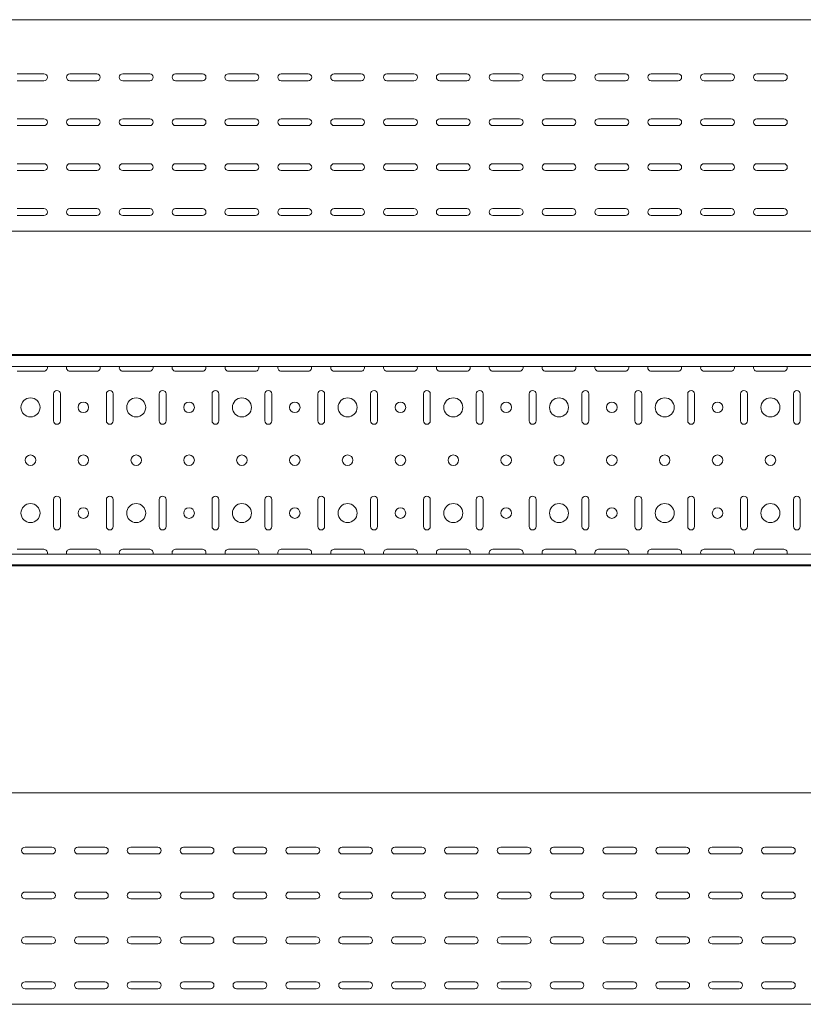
# Model space of a CAD drawing. Header units: millimetres. Extents: x -794 to 3872, y -6969 to -1561.
# Tile 18 of 19: x 2383 to 3124, y -2492 to -1561. Entities that reach past the tile are written whole.
import ezdxf

# ---------------------------------------------------------------- set-up
doc = ezdxf.new("R2010")
doc.units = ezdxf.units.MM

msp = doc.modelspace()

# ---------------------------------------------------------------- linework, layer by layer
at = {"color": 7, "linetype": 'Continuous', "lineweight": 15}
for p, q in [((3867.88, -1560.68), (867.88, -1560.68)), ((2380.13, -1611.93), (2405.63, -1611.93)), ((2405.63, -1618.43), (2380.13, -1618.43)), ((2430.13, -1611.93), (2455.63, -1611.93)), ((2455.63, -1618.43), (2430.13, -1618.43)), ((2480.13, -1611.93), (2505.63, -1611.93)), ((2505.63, -1618.43), (2480.13, -1618.43)), ((2530.13, -1611.93), (2555.63, -1611.93)), ((2555.63, -1618.43), (2530.13, -1618.43)), ((2580.13, -1611.93), (2605.63, -1611.93)), ((2605.63, -1618.43), (2580.13, -1618.43)), ((2630.13, -1611.93), (2655.63, -1611.93)), ((2655.63, -1618.43), (2630.13, -1618.43)), ((2680.13, -1611.93), (2705.63, -1611.93)), ((2705.63, -1618.43), (2680.13, -1618.43)), ((2730.13, -1611.93), (2755.63, -1611.93)), ((2755.63, -1618.43), (2730.13, -1618.43)), ((2780.13, -1611.93), (2805.63, -1611.93)), ((2805.63, -1618.43), (2780.13, -1618.43)), ((2830.13, -1611.93), (2855.63, -1611.93)), ((2855.63, -1618.43), (2830.13, -1618.43)), ((2880.13, -1611.93), (2905.63, -1611.93)), ((2905.63, -1618.43), (2880.13, -1618.43)), ((2930.13, -1611.93), (2955.63, -1611.93)), ((2955.63, -1618.43), (2930.13, -1618.43)), ((2980.13, -1611.93), (3005.63, -1611.93)), ((3005.63, -1618.43), (2980.13, -1618.43)), ((3030.13, -1611.93), (3055.63, -1611.93)), ((3055.63, -1618.43), (3030.13, -1618.43)), ((3080.13, -1611.93), (3105.63, -1611.93)), ((3105.63, -1618.43), (3080.13, -1618.43)), ((2380.13, -1654.43), (2405.63, -1654.43)), ((2430.13, -1654.43), (2455.63, -1654.43)), ((2480.13, -1654.43), (2505.63, -1654.43)), ((2530.13, -1654.43), (2555.63, -1654.43)), ((2580.13, -1654.43), (2605.63, -1654.43)), ((2630.13, -1654.43), (2655.63, -1654.43)), ((2680.13, -1654.43), (2705.63, -1654.43)), ((2730.13, -1654.43), (2755.63, -1654.43)), ((2780.13, -1654.43), (2805.63, -1654.43)), ((2830.13, -1654.43), (2855.63, -1654.43)), ((2880.13, -1654.43), (2905.63, -1654.43)), ((2930.13, -1654.43), (2955.63, -1654.43)), ((2980.13, -1654.43), (3005.63, -1654.43)), ((3030.13, -1654.43), (3055.63, -1654.43)), ((3080.13, -1654.43), (3105.63, -1654.43)), ((2405.63, -1660.93), (2380.13, -1660.93)), ((2455.63, -1660.93), (2430.13, -1660.93)), ((2505.63, -1660.93), (2480.13, -1660.93)), ((2555.63, -1660.93), (2530.13, -1660.93)), ((2605.63, -1660.93), (2580.13, -1660.93)), ((2655.63, -1660.93), (2630.13, -1660.93)), ((2705.63, -1660.93), (2680.13, -1660.93)), ((2755.63, -1660.93), (2730.13, -1660.93)), ((2805.63, -1660.93), (2780.13, -1660.93)), ((2855.63, -1660.93), (2830.13, -1660.93)), ((2905.63, -1660.93), (2880.13, -1660.93)), ((2955.63, -1660.93), (2930.13, -1660.93)), ((3005.63, -1660.93), (2980.13, -1660.93)), ((3055.63, -1660.93), (3030.13, -1660.93)), ((3105.63, -1660.93), (3080.13, -1660.93)), ((2380.13, -1696.93), (2405.63, -1696.93)), ((2405.63, -1703.43), (2380.13, -1703.43)), ((2430.13, -1696.93), (2455.63, -1696.93)), ((2455.63, -1703.43), (2430.13, -1703.43)), ((2480.13, -1696.93), (2505.63, -1696.93)), ((2505.63, -1703.43), (2480.13, -1703.43)), ((2530.13, -1696.93), (2555.63, -1696.93)), ((2555.63, -1703.43), (2530.13, -1703.43)), ((2580.13, -1696.93), (2605.63, -1696.93)), ((2605.63, -1703.43), (2580.13, -1703.43)), ((2630.13, -1696.93), (2655.63, -1696.93)), ((2655.63, -1703.43), (2630.13, -1703.43)), ((2680.13, -1696.93), (2705.63, -1696.93)), ((2705.63, -1703.43), (2680.13, -1703.43)), ((2730.13, -1696.93), (2755.63, -1696.93)), ((2755.63, -1703.43), (2730.13, -1703.43)), ((2780.13, -1696.93), (2805.63, -1696.93)), ((2805.63, -1703.43), (2780.13, -1703.43)), ((2830.13, -1696.93), (2855.63, -1696.93)), ((2855.63, -1703.43), (2830.13, -1703.43)), ((2880.13, -1696.93), (2905.63, -1696.93)), ((2905.63, -1703.43), (2880.13, -1703.43)), ((2930.13, -1696.93), (2955.63, -1696.93)), ((2955.63, -1703.43), (2930.13, -1703.43)), ((2980.13, -1696.93), (3005.63, -1696.93)), ((3005.63, -1703.43), (2980.13, -1703.43)), ((3030.13, -1696.93), (3055.63, -1696.93)), ((3055.63, -1703.43), (3030.13, -1703.43)), ((3080.13, -1696.93), (3105.63, -1696.93)), ((3105.63, -1703.43), (3080.13, -1703.43)), ((2380.13, -1739.43), (2405.63, -1739.43)), ((2430.13, -1739.43), (2455.63, -1739.43)), ((2480.13, -1739.43), (2505.63, -1739.43)), ((2530.13, -1739.43), (2555.63, -1739.43)), ((2580.13, -1739.43), (2605.63, -1739.43)), ((2630.13, -1739.43), (2655.63, -1739.43)), ((2680.13, -1739.43), (2705.63, -1739.43)), ((2730.13, -1739.43), (2755.63, -1739.43)), ((2780.13, -1739.43), (2805.63, -1739.43)), ((2830.13, -1739.43), (2855.63, -1739.43)), ((2880.13, -1739.43), (2905.63, -1739.43)), ((2930.13, -1739.43), (2955.63, -1739.43)), ((2980.13, -1739.43), (3005.63, -1739.43)), ((3030.13, -1739.43), (3055.63, -1739.43)), ((3080.13, -1739.43), (3105.63, -1739.43)), ((2405.63, -1745.93), (2380.13, -1745.93)), ((2455.63, -1745.93), (2430.13, -1745.93)), ((2505.63, -1745.93), (2480.13, -1745.93)), ((2555.63, -1745.93), (2530.13, -1745.93)), ((2605.63, -1745.93), (2580.13, -1745.93)), ((2655.63, -1745.93), (2630.13, -1745.93)), ((2705.63, -1745.93), (2680.13, -1745.93)), ((2755.63, -1745.93), (2730.13, -1745.93)), ((2805.63, -1745.93), (2780.13, -1745.93)), ((2855.63, -1745.93), (2830.13, -1745.93)), ((2905.63, -1745.93), (2880.13, -1745.93)), ((2955.63, -1745.93), (2930.13, -1745.93)), ((3005.63, -1745.93), (2980.13, -1745.93)), ((3055.63, -1745.93), (3030.13, -1745.93)), ((3105.63, -1745.93), (3080.13, -1745.93)), ((3867.88, -1760.68), (867.88, -1760.68)), ((3867.88, -1877.48), (867.88, -1877.48)), ((3867.88, -1878.48), (867.88, -1878.48)), ((3864.88, -1888.69), (870.88, -1888.69)), ((2380.13, -1893.23), (2405.63, -1893.23)), ((2430.13, -1893.23), (2455.63, -1893.23)), ((2480.13, -1893.23), (2505.63, -1893.23)), ((2530.13, -1893.23), (2555.63, -1893.23)), ((2580.13, -1893.23), (2605.63, -1893.23)), ((2630.13, -1893.23), (2655.63, -1893.23)), ((2680.13, -1893.23), (2705.63, -1893.23)), ((2730.13, -1893.23), (2755.63, -1893.23)), ((2780.13, -1893.23), (2805.63, -1893.23)), ((2830.13, -1893.23), (2855.63, -1893.23)), ((2880.13, -1893.23), (2905.63, -1893.23)), ((2930.13, -1893.23), (2955.63, -1893.23)), ((2980.13, -1893.23), (3005.63, -1893.23)), ((3030.13, -1893.23), (3055.63, -1893.23)), ((3080.13, -1893.23), (3105.63, -1893.23)), ((2414.63, -1914.73), (2414.63, -1940.23)), ((2421.13, -1940.23), (2421.13, -1914.73)), ((2464.63, -1914.73), (2464.63, -1940.23)), ((2471.13, -1940.23), (2471.13, -1914.73)), ((2514.63, -1914.73), (2514.63, -1940.23)), ((2521.13, -1940.23), (2521.13, -1914.73)), ((2564.63, -1914.73), (2564.63, -1940.23)), ((2571.13, -1940.23), (2571.13, -1914.73)), ((2614.63, -1914.73), (2614.63, -1940.23)), ((2621.13, -1940.23), (2621.13, -1914.73)), ((2664.63, -1914.73), (2664.63, -1940.23)), ((2671.13, -1940.23), (2671.13, -1914.73)), ((2714.63, -1914.73), (2714.63, -1940.23)), ((2721.13, -1940.23), (2721.13, -1914.73)), ((2764.63, -1914.73), (2764.63, -1940.23)), ((2771.13, -1940.23), (2771.13, -1914.73)), ((2814.63, -1914.73), (2814.63, -1940.23)), ((2821.13, -1940.23), (2821.13, -1914.73)), ((2864.63, -1914.73), (2864.63, -1940.23)), ((2871.13, -1940.23), (2871.13, -1914.73)), ((2914.63, -1914.73), (2914.63, -1940.23)), ((2921.13, -1940.23), (2921.13, -1914.73)), ((2964.63, -1914.73), (2964.63, -1940.23)), ((2971.13, -1940.23), (2971.13, -1914.73)), ((3014.63, -1914.73), (3014.63, -1940.23)), ((3021.13, -1940.23), (3021.13, -1914.73)), ((3064.63, -1914.73), (3064.63, -1940.23)), ((3071.13, -1940.23), (3071.13, -1914.73)), ((3114.63, -1914.73), (3114.63, -1940.23)), ((3121.13, -1940.23), (3121.13, -1914.73)), ((2414.63, -2014.73), (2414.63, -2040.23)), ((2421.13, -2040.23), (2421.13, -2014.73)), ((2464.63, -2014.73), (2464.63, -2040.23)), ((2471.13, -2040.23), (2471.13, -2014.73)), ((2514.63, -2014.73), (2514.63, -2040.23)), ((2521.13, -2040.23), (2521.13, -2014.73)), ((2564.63, -2014.73), (2564.63, -2040.23)), ((2571.13, -2040.23), (2571.13, -2014.73)), ((2614.63, -2014.73), (2614.63, -2040.23)), ((2621.13, -2040.23), (2621.13, -2014.73)), ((2664.63, -2014.73), (2664.63, -2040.23)), ((2671.13, -2040.23), (2671.13, -2014.73)), ((2714.63, -2014.73), (2714.63, -2040.23)), ((2721.13, -2040.23), (2721.13, -2014.73)), ((2764.63, -2014.73), (2764.63, -2040.23)), ((2771.13, -2040.23), (2771.13, -2014.73)), ((2814.63, -2014.73), (2814.63, -2040.23)), ((2821.13, -2040.23), (2821.13, -2014.73)), ((2864.63, -2014.73), (2864.63, -2040.23)), ((2871.13, -2040.23), (2871.13, -2014.73)), ((2914.63, -2014.73), (2914.63, -2040.23)), ((2921.13, -2040.23), (2921.13, -2014.73)), ((2964.63, -2014.73), (2964.63, -2040.23)), ((2971.13, -2040.23), (2971.13, -2014.73)), ((3014.63, -2014.73), (3014.63, -2040.23)), ((3021.13, -2040.23), (3021.13, -2014.73)), ((3064.63, -2014.73), (3064.63, -2040.23)), ((3071.13, -2040.23), (3071.13, -2014.73)), ((3114.63, -2014.73), (3114.63, -2040.23)), ((3121.13, -2040.23), (3121.13, -2014.73)), ((3864.88, -2066.26), (870.88, -2066.26)), ((2405.63, -2061.73), (2380.13, -2061.73)), ((2455.63, -2061.73), (2430.13, -2061.73)), ((2505.63, -2061.73), (2480.13, -2061.73)), ((2555.63, -2061.73), (2530.13, -2061.73)), ((2605.63, -2061.73), (2580.13, -2061.73)), ((2655.63, -2061.73), (2630.13, -2061.73)), ((2705.63, -2061.73), (2680.13, -2061.73)), ((2755.63, -2061.73), (2730.13, -2061.73)), ((2805.63, -2061.73), (2780.13, -2061.73)), ((2855.63, -2061.73), (2830.13, -2061.73)), ((2905.63, -2061.73), (2880.13, -2061.73)), ((2955.63, -2061.73), (2930.13, -2061.73)), ((3005.63, -2061.73), (2980.13, -2061.73)), ((3055.63, -2061.73), (3030.13, -2061.73)), ((3105.63, -2061.73), (3080.13, -2061.73)), ((867.88, -2076.48), (3867.88, -2076.48)), ((3867.88, -2077.48), (867.88, -2077.48)), ((3825.46, -2292.26), (825.46, -2292.26)), ((2387.71, -2343.51), (2413.21, -2343.51)), ((2437.71, -2343.51), (2463.21, -2343.51)), ((2487.71, -2343.51), (2513.21, -2343.51)), ((2537.71, -2343.51), (2563.21, -2343.51)), ((2587.71, -2343.51), (2613.21, -2343.51)), ((2637.71, -2343.51), (2663.21, -2343.51)), ((2687.71, -2343.51), (2713.21, -2343.51)), ((2737.71, -2343.51), (2763.21, -2343.51)), ((2787.71, -2343.51), (2813.21, -2343.51)), ((2837.71, -2343.51), (2863.21, -2343.51)), ((2887.71, -2343.51), (2913.21, -2343.51)), ((2937.71, -2343.51), (2963.21, -2343.51)), ((2987.71, -2343.51), (3013.21, -2343.51)), ((3037.71, -2343.51), (3063.21, -2343.51)), ((3087.71, -2343.51), (3113.21, -2343.51)), ((2413.21, -2350.01), (2387.71, -2350.01)), ((2463.21, -2350.01), (2437.71, -2350.01)), ((2513.21, -2350.01), (2487.71, -2350.01)), ((2563.21, -2350.01), (2537.71, -2350.01)), ((2613.21, -2350.01), (2587.71, -2350.01)), ((2663.21, -2350.01), (2637.71, -2350.01)), ((2713.21, -2350.01), (2687.71, -2350.01)), ((2763.21, -2350.01), (2737.71, -2350.01)), ((2813.21, -2350.01), (2787.71, -2350.01)), ((2863.21, -2350.01), (2837.71, -2350.01)), ((2913.21, -2350.01), (2887.71, -2350.01)), ((2963.21, -2350.01), (2937.71, -2350.01)), ((3013.21, -2350.01), (2987.71, -2350.01)), ((3063.21, -2350.01), (3037.71, -2350.01)), ((3113.21, -2350.01), (3087.71, -2350.01)), ((2387.71, -2386.01), (2413.21, -2386.01)), ((2413.21, -2392.51), (2387.71, -2392.51)), ((2437.71, -2386.01), (2463.21, -2386.01)), ((2463.21, -2392.51), (2437.71, -2392.51)), ((2487.71, -2386.01), (2513.21, -2386.01)), ((2513.21, -2392.51), (2487.71, -2392.51)), ((2537.71, -2386.01), (2563.21, -2386.01)), ((2563.21, -2392.51), (2537.71, -2392.51)), ((2587.71, -2386.01), (2613.21, -2386.01)), ((2613.21, -2392.51), (2587.71, -2392.51)), ((2637.71, -2386.01), (2663.21, -2386.01)), ((2663.21, -2392.51), (2637.71, -2392.51)), ((2687.71, -2386.01), (2713.21, -2386.01)), ((2713.21, -2392.51), (2687.71, -2392.51)), ((2737.71, -2386.01), (2763.21, -2386.01)), ((2763.21, -2392.51), (2737.71, -2392.51)), ((2787.71, -2386.01), (2813.21, -2386.01)), ((2813.21, -2392.51), (2787.71, -2392.51)), ((2837.71, -2386.01), (2863.21, -2386.01)), ((2863.21, -2392.51), (2837.71, -2392.51)), ((2887.71, -2386.01), (2913.21, -2386.01)), ((2913.21, -2392.51), (2887.71, -2392.51)), ((2937.71, -2386.01), (2963.21, -2386.01)), ((2963.21, -2392.51), (2937.71, -2392.51)), ((2987.71, -2386.01), (3013.21, -2386.01)), ((3013.21, -2392.51), (2987.71, -2392.51)), ((3037.71, -2386.01), (3063.21, -2386.01)), ((3063.21, -2392.51), (3037.71, -2392.51)), ((3087.71, -2386.01), (3113.21, -2386.01)), ((3113.21, -2392.51), (3087.71, -2392.51)), ((2387.71, -2428.51), (2413.21, -2428.51)), ((2437.71, -2428.51), (2463.21, -2428.51)), ((2487.71, -2428.51), (2513.21, -2428.51)), ((2537.71, -2428.51), (2563.21, -2428.51)), ((2587.71, -2428.51), (2613.21, -2428.51)), ((2637.71, -2428.51), (2663.21, -2428.51)), ((2687.71, -2428.51), (2713.21, -2428.51)), ((2737.71, -2428.51), (2763.21, -2428.51)), ((2787.71, -2428.51), (2813.21, -2428.51)), ((2837.71, -2428.51), (2863.21, -2428.51)), ((2887.71, -2428.51), (2913.21, -2428.51)), ((2937.71, -2428.51), (2963.21, -2428.51)), ((2987.71, -2428.51), (3013.21, -2428.51)), ((3037.71, -2428.51), (3063.21, -2428.51)), ((3087.71, -2428.51), (3113.21, -2428.51)), ((2413.21, -2435.01), (2387.71, -2435.01)), ((2463.21, -2435.01), (2437.71, -2435.01)), ((2513.21, -2435.01), (2487.71, -2435.01)), ((2563.21, -2435.01), (2537.71, -2435.01)), ((2613.21, -2435.01), (2587.71, -2435.01)), ((2663.21, -2435.01), (2637.71, -2435.01)), ((2713.21, -2435.01), (2687.71, -2435.01)), ((2763.21, -2435.01), (2737.71, -2435.01)), ((2813.21, -2435.01), (2787.71, -2435.01)), ((2863.21, -2435.01), (2837.71, -2435.01)), ((2913.21, -2435.01), (2887.71, -2435.01)), ((2963.21, -2435.01), (2937.71, -2435.01)), ((3013.21, -2435.01), (2987.71, -2435.01)), ((3063.21, -2435.01), (3037.71, -2435.01)), ((3113.21, -2435.01), (3087.71, -2435.01)), ((2387.71, -2471.01), (2413.21, -2471.01)), ((2413.21, -2477.51), (2387.71, -2477.51)), ((2437.71, -2471.01), (2463.21, -2471.01)), ((2463.21, -2477.51), (2437.71, -2477.51)), ((2487.71, -2471.01), (2513.21, -2471.01)), ((2513.21, -2477.51), (2487.71, -2477.51)), ((2537.71, -2471.01), (2563.21, -2471.01)), ((2563.21, -2477.51), (2537.71, -2477.51)), ((2587.71, -2471.01), (2613.21, -2471.01)), ((2613.21, -2477.51), (2587.71, -2477.51)), ((2637.71, -2471.01), (2663.21, -2471.01)), ((2663.21, -2477.51), (2637.71, -2477.51)), ((2687.71, -2471.01), (2713.21, -2471.01)), ((2713.21, -2477.51), (2687.71, -2477.51)), ((2737.71, -2471.01), (2763.21, -2471.01)), ((2763.21, -2477.51), (2737.71, -2477.51)), ((2787.71, -2471.01), (2813.21, -2471.01)), ((2813.21, -2477.51), (2787.71, -2477.51)), ((2837.71, -2471.01), (2863.21, -2471.01)), ((2863.21, -2477.51), (2837.71, -2477.51)), ((2887.71, -2471.01), (2913.21, -2471.01)), ((2913.21, -2477.51), (2887.71, -2477.51)), ((2937.71, -2471.01), (2963.21, -2471.01)), ((2963.21, -2477.51), (2937.71, -2477.51)), ((2987.71, -2471.01), (3013.21, -2471.01)), ((3013.21, -2477.51), (2987.71, -2477.51)), ((3037.71, -2471.01), (3063.21, -2471.01)), ((3063.21, -2477.51), (3037.71, -2477.51)), ((3087.71, -2471.01), (3113.21, -2471.01)), ((3113.21, -2477.51), (3087.71, -2477.51)), ((3825.46, -2492.26), (825.46, -2492.26))]:
    msp.add_line(p, q, dxfattribs=at)
for centre, radius in [((2392.88, -1927.48), 9), ((2492.88, -1927.48), 9), ((2592.88, -1927.48), 9), ((2692.88, -1927.48), 9), ((2792.88, -1927.48), 9), ((2892.88, -1927.48), 9), ((2992.88, -1927.48), 9), ((3092.88, -1927.48), 9), ((2442.88, -1927.48), 5), ((2542.88, -1927.48), 5), ((2642.88, -1927.48), 5), ((2742.88, -1927.48), 5), ((2842.88, -1927.48), 5), ((2942.88, -1927.48), 5), ((3042.88, -1927.48), 5), ((2392.88, -1977.48), 5), ((2442.88, -1977.48), 5), ((2492.88, -1977.48), 5), ((2542.88, -1977.48), 5), ((2592.88, -1977.48), 5), ((2642.88, -1977.48), 5), ((2692.88, -1977.48), 5), ((2742.88, -1977.48), 5), ((2792.88, -1977.48), 5), ((2842.88, -1977.48), 5), ((2892.88, -1977.48), 5), ((2942.88, -1977.48), 5), ((2992.88, -1977.48), 5), ((3042.88, -1977.48), 5), ((3092.88, -1977.48), 5), ((2392.88, -2027.48), 9), ((2492.88, -2027.48), 9), ((2592.88, -2027.48), 9), ((2692.88, -2027.48), 9), ((2792.88, -2027.48), 9), ((2892.88, -2027.48), 9), ((2992.88, -2027.48), 9), ((3092.88, -2027.48), 9), ((2442.88, -2027.48), 5), ((2542.88, -2027.48), 5), ((2642.88, -2027.48), 5), ((2742.88, -2027.48), 5), ((2842.88, -2027.48), 5), ((2942.88, -2027.48), 5), ((3042.88, -2027.48), 5)]:
    msp.add_circle(centre, radius, dxfattribs=at)
for centre, start, end in [((2405.63, -1615.18), 270, 90), ((2430.13, -1615.18), 90, 270), ((2455.63, -1615.18), 270, 90), ((2480.13, -1615.18), 90, 270), ((2505.63, -1615.18), 270, 90), ((2530.13, -1615.18), 90, 270), ((2555.63, -1615.18), 270, 90), ((2580.13, -1615.18), 90, 270), ((2605.63, -1615.18), 270, 90), ((2630.13, -1615.18), 90, 270), ((2655.63, -1615.18), 270, 90), ((2680.13, -1615.18), 90, 270), ((2705.63, -1615.18), 270, 90), ((2730.13, -1615.18), 90, 270), ((2755.63, -1615.18), 270, 90), ((2780.13, -1615.18), 90, 270), ((2805.63, -1615.18), 270, 90), ((2830.13, -1615.18), 90, 270), ((2855.63, -1615.18), 270, 90), ((2880.13, -1615.18), 90, 270), ((2905.63, -1615.18), 270, 90), ((2930.13, -1615.18), 90, 270), ((2955.63, -1615.18), 270, 90), ((2980.13, -1615.18), 90, 270), ((3005.63, -1615.18), 270, 90), ((3030.13, -1615.18), 90, 270), ((3055.63, -1615.18), 270, 90), ((3080.13, -1615.18), 90, 270), ((3105.63, -1615.18), 270, 90), ((2405.63, -1657.68), 270, 90), ((2430.13, -1657.68), 90, 270), ((2455.63, -1657.68), 270, 90), ((2480.13, -1657.68), 90, 270), ((2505.63, -1657.68), 270, 90), ((2530.13, -1657.68), 90, 270), ((2555.63, -1657.68), 270, 90), ((2580.13, -1657.68), 90, 270), ((2605.63, -1657.68), 270, 90), ((2630.13, -1657.68), 90, 270), ((2655.63, -1657.68), 270, 90), ((2680.13, -1657.68), 90, 270), ((2705.63, -1657.68), 270, 90), ((2730.13, -1657.68), 90, 270), ((2755.63, -1657.68), 270, 90), ((2780.13, -1657.68), 90, 270), ((2805.63, -1657.68), 270, 90), ((2830.13, -1657.68), 90, 270), ((2855.63, -1657.68), 270, 90), ((2880.13, -1657.68), 90, 270), ((2905.63, -1657.68), 270, 90), ((2930.13, -1657.68), 90, 270), ((2955.63, -1657.68), 270, 90), ((2980.13, -1657.68), 90, 270), ((3005.63, -1657.68), 270, 90), ((3030.13, -1657.68), 90, 270), ((3055.63, -1657.68), 270, 90), ((3080.13, -1657.68), 90, 270), ((3105.63, -1657.68), 270, 90), ((2405.63, -1700.18), 270, 90), ((2430.13, -1700.18), 90, 270), ((2455.63, -1700.18), 270, 90), ((2480.13, -1700.18), 90, 270), ((2505.63, -1700.18), 270, 90), ((2530.13, -1700.18), 90, 270), ((2555.63, -1700.18), 270, 90), ((2580.13, -1700.18), 90, 270), ((2605.63, -1700.18), 270, 90), ((2630.13, -1700.18), 90, 270), ((2655.63, -1700.18), 270, 90), ((2680.13, -1700.18), 90, 270), ((2705.63, -1700.18), 270, 90), ((2730.13, -1700.18), 90, 270), ((2755.63, -1700.18), 270, 90), ((2780.13, -1700.18), 90, 270), ((2805.63, -1700.18), 270, 90), ((2830.13, -1700.18), 90, 270), ((2855.63, -1700.18), 270, 90), ((2880.13, -1700.18), 90, 270), ((2905.63, -1700.18), 270, 90), ((2930.13, -1700.18), 90, 270), ((2955.63, -1700.18), 270, 90), ((2980.13, -1700.18), 90, 270), ((3005.63, -1700.18), 270, 90), ((3030.13, -1700.18), 90, 270), ((3055.63, -1700.18), 270, 90), ((3080.13, -1700.18), 90, 270), ((3105.63, -1700.18), 270, 90), ((2405.63, -1742.68), 270, 90), ((2430.13, -1742.68), 90, 270), ((2455.63, -1742.68), 270, 90), ((2480.13, -1742.68), 90, 270), ((2505.63, -1742.68), 270, 90), ((2530.13, -1742.68), 90, 270), ((2555.63, -1742.68), 270, 90), ((2580.13, -1742.68), 90, 270), ((2605.63, -1742.68), 270, 90), ((2630.13, -1742.68), 90, 270), ((2655.63, -1742.68), 270, 90), ((2680.13, -1742.68), 90, 270), ((2705.63, -1742.68), 270, 90), ((2730.13, -1742.68), 90, 270), ((2755.63, -1742.68), 270, 90), ((2780.13, -1742.68), 90, 270), ((2805.63, -1742.68), 270, 90), ((2830.13, -1742.68), 90, 270), ((2855.63, -1742.68), 270, 90), ((2880.13, -1742.68), 90, 270), ((2905.63, -1742.68), 270, 90), ((2930.13, -1742.68), 90, 270), ((2955.63, -1742.68), 270, 90), ((2980.13, -1742.68), 90, 270), ((3005.63, -1742.68), 270, 90), ((3030.13, -1742.68), 90, 270), ((3055.63, -1742.68), 270, 90), ((3080.13, -1742.68), 90, 270), ((3105.63, -1742.68), 270, 90), ((2405.63, -1889.98), 270, 23.35207), ((2430.13, -1889.98), 156.64793, 270), ((2455.63, -1889.98), 270, 23.35207), ((2480.13, -1889.98), 156.64793, 270), ((2505.63, -1889.98), 270, 23.35207), ((2530.13, -1889.98), 156.64793, 270), ((2555.63, -1889.98), 270, 23.35207), ((2580.13, -1889.98), 156.64793, 270), ((2605.63, -1889.98), 270, 23.35207), ((2630.13, -1889.98), 156.64793, 270), ((2655.63, -1889.98), 270, 23.35207), ((2680.13, -1889.98), 156.64793, 270), ((2705.63, -1889.98), 270, 23.35207), ((2730.13, -1889.98), 156.64793, 270), ((2755.63, -1889.98), 270, 23.35207), ((2780.13, -1889.98), 156.64793, 270), ((2805.63, -1889.98), 270, 23.35207), ((2830.13, -1889.98), 156.64793, 270), ((2855.63, -1889.98), 270, 23.35207), ((2880.13, -1889.98), 156.64793, 270), ((2905.63, -1889.98), 270, 23.35207), ((2930.13, -1889.98), 156.64793, 270), ((2955.63, -1889.98), 270, 23.35207), ((2980.13, -1889.98), 156.64793, 270), ((3005.63, -1889.98), 270, 23.35207), ((3030.13, -1889.98), 156.64793, 270), ((3055.63, -1889.98), 270, 23.35207), ((3080.13, -1889.98), 156.64793, 270), ((3105.63, -1889.98), 270, 23.35207), ((2417.88, -1914.73), 0, 180), ((2467.88, -1914.73), 0, 180), ((2517.88, -1914.73), 0, 180), ((2567.88, -1914.73), 0, 180), ((2617.88, -1914.73), 0, 180), ((2667.88, -1914.73), 0, 180), ((2717.88, -1914.73), 0, 180), ((2767.88, -1914.73), 0, 180), ((2817.88, -1914.73), 0, 180), ((2867.88, -1914.73), 0, 180), ((2917.88, -1914.73), 0, 180), ((2967.88, -1914.73), 0, 180), ((3017.88, -1914.73), 0, 180), ((3067.88, -1914.73), 0, 180), ((3117.88, -1914.73), 0, 180), ((2417.88, -1940.23), 180, 0), ((2467.88, -1940.23), 180, 0), ((2517.88, -1940.23), 180, 0), ((2567.88, -1940.23), 180, 0), ((2617.88, -1940.23), 180, 0), ((2667.88, -1940.23), 180, 0), ((2717.88, -1940.23), 180, 0), ((2767.88, -1940.23), 180, 0), ((2817.88, -1940.23), 180, 0), ((2867.88, -1940.23), 180, 0), ((2917.88, -1940.23), 180, 0), ((2967.88, -1940.23), 180, 0), ((3017.88, -1940.23), 180, 0), ((3067.88, -1940.23), 180, 0), ((3117.88, -1940.23), 180, 0), ((2417.88, -2014.73), 0, 180), ((2467.88, -2014.73), 0, 180), ((2517.88, -2014.73), 0, 180), ((2567.88, -2014.73), 0, 180), ((2617.88, -2014.73), 0, 180), ((2667.88, -2014.73), 0, 180), ((2717.88, -2014.73), 0, 180), ((2767.88, -2014.73), 0, 180), ((2817.88, -2014.73), 0, 180), ((2867.88, -2014.73), 0, 180), ((2917.88, -2014.73), 0, 180), ((2967.88, -2014.73), 0, 180), ((3017.88, -2014.73), 0, 180), ((3067.88, -2014.73), 0, 180), ((3117.88, -2014.73), 0, 180), ((2417.88, -2040.23), 180, 0), ((2467.88, -2040.23), 180, 0), ((2517.88, -2040.23), 180, 0), ((2567.88, -2040.23), 180, 0), ((2617.88, -2040.23), 180, 0), ((2667.88, -2040.23), 180, 0), ((2717.88, -2040.23), 180, 0), ((2767.88, -2040.23), 180, 0), ((2817.88, -2040.23), 180, 0), ((2867.88, -2040.23), 180, 0), ((2917.88, -2040.23), 180, 0), ((2967.88, -2040.23), 180, 0), ((3017.88, -2040.23), 180, 0), ((3067.88, -2040.23), 180, 0), ((3117.88, -2040.23), 180, 0), ((2405.63, -2064.98), 336.64793, 90), ((2430.13, -2064.98), 90, 203.35207), ((2455.63, -2064.98), 336.64793, 90), ((2480.13, -2064.98), 90, 203.35207), ((2505.63, -2064.98), 336.64793, 90), ((2530.13, -2064.98), 90, 203.35207), ((2555.63, -2064.98), 336.64793, 90), ((2580.13, -2064.98), 90, 203.35207), ((2605.63, -2064.98), 336.64793, 90), ((2630.13, -2064.98), 90, 203.35207), ((2655.63, -2064.98), 336.64793, 90), ((2680.13, -2064.98), 90, 203.35207), ((2705.63, -2064.98), 336.64793, 90), ((2730.13, -2064.98), 90, 203.35207), ((2755.63, -2064.98), 336.64793, 90), ((2780.13, -2064.98), 90, 203.35207), ((2805.63, -2064.98), 336.64793, 90), ((2830.13, -2064.98), 90, 203.35207), ((2855.63, -2064.98), 336.64793, 90), ((2880.13, -2064.98), 90, 203.35207), ((2905.63, -2064.98), 336.64793, 90), ((2930.13, -2064.98), 90, 203.35207), ((2955.63, -2064.98), 336.64793, 90), ((2980.13, -2064.98), 90, 203.35207), ((3005.63, -2064.98), 336.64793, 90), ((3030.13, -2064.98), 90, 203.35207), ((3055.63, -2064.98), 336.64793, 90), ((3080.13, -2064.98), 90, 203.35207), ((3105.63, -2064.98), 336.64793, 90), ((2387.71, -2346.76), 90, 270), ((2413.21, -2346.76), 270, 90), ((2437.71, -2346.76), 90, 270), ((2463.21, -2346.76), 270, 90), ((2487.71, -2346.76), 90, 270), ((2513.21, -2346.76), 270, 90), ((2537.71, -2346.76), 90, 270), ((2563.21, -2346.76), 270, 90), ((2587.71, -2346.76), 90, 270), ((2613.21, -2346.76), 270, 90), ((2637.71, -2346.76), 90, 270), ((2663.21, -2346.76), 270, 90), ((2687.71, -2346.76), 90, 270), ((2713.21, -2346.76), 270, 90), ((2737.71, -2346.76), 90, 270), ((2763.21, -2346.76), 270, 90), ((2787.71, -2346.76), 90, 270), ((2813.21, -2346.76), 270, 90), ((2837.71, -2346.76), 90, 270), ((2863.21, -2346.76), 270, 90), ((2887.71, -2346.76), 90, 270), ((2913.21, -2346.76), 270, 90), ((2937.71, -2346.76), 90, 270), ((2963.21, -2346.76), 270, 90), ((2987.71, -2346.76), 90, 270), ((3013.21, -2346.76), 270, 90), ((3037.71, -2346.76), 90, 270), ((3063.21, -2346.76), 270, 90), ((3087.71, -2346.76), 90, 270), ((3113.21, -2346.76), 270, 90), ((2387.71, -2389.26), 90, 270), ((2413.21, -2389.26), 270, 90), ((2437.71, -2389.26), 90, 270), ((2463.21, -2389.26), 270, 90), ((2487.71, -2389.26), 90, 270), ((2513.21, -2389.26), 270, 90), ((2537.71, -2389.26), 90, 270), ((2563.21, -2389.26), 270, 90), ((2587.71, -2389.26), 90, 270), ((2613.21, -2389.26), 270, 90), ((2637.71, -2389.26), 90, 270), ((2663.21, -2389.26), 270, 90), ((2687.71, -2389.26), 90, 270), ((2713.21, -2389.26), 270, 90), ((2737.71, -2389.26), 90, 270), ((2763.21, -2389.26), 270, 90), ((2787.71, -2389.26), 90, 270), ((2813.21, -2389.26), 270, 90), ((2837.71, -2389.26), 90, 270), ((2863.21, -2389.26), 270, 90), ((2887.71, -2389.26), 90, 270), ((2913.21, -2389.26), 270, 90), ((2937.71, -2389.26), 90, 270), ((2963.21, -2389.26), 270, 90), ((2987.71, -2389.26), 90, 270), ((3013.21, -2389.26), 270, 90), ((3037.71, -2389.26), 90, 270), ((3063.21, -2389.26), 270, 90), ((3087.71, -2389.26), 90, 270), ((3113.21, -2389.26), 270, 90), ((2387.71, -2431.76), 90, 270), ((2413.21, -2431.76), 270, 90), ((2437.71, -2431.76), 90, 270), ((2463.21, -2431.76), 270, 90), ((2487.71, -2431.76), 90, 270), ((2513.21, -2431.76), 270, 90), ((2537.71, -2431.76), 90, 270), ((2563.21, -2431.76), 270, 90), ((2587.71, -2431.76), 90, 270), ((2613.21, -2431.76), 270, 90), ((2637.71, -2431.76), 90, 270), ((2663.21, -2431.76), 270, 90), ((2687.71, -2431.76), 90, 270), ((2713.21, -2431.76), 270, 90), ((2737.71, -2431.76), 90, 270), ((2763.21, -2431.76), 270, 90), ((2787.71, -2431.76), 90, 270), ((2813.21, -2431.76), 270, 90), ((2837.71, -2431.76), 90, 270), ((2863.21, -2431.76), 270, 90), ((2887.71, -2431.76), 90, 270), ((2913.21, -2431.76), 270, 90), ((2937.71, -2431.76), 90, 270), ((2963.21, -2431.76), 270, 90), ((2987.71, -2431.76), 90, 270), ((3013.21, -2431.76), 270, 90), ((3037.71, -2431.76), 90, 270), ((3063.21, -2431.76), 270, 90), ((3087.71, -2431.76), 90, 270), ((3113.21, -2431.76), 270, 90), ((2387.71, -2474.26), 90, 270), ((2413.21, -2474.26), 270, 90), ((2437.71, -2474.26), 90, 270), ((2463.21, -2474.26), 270, 90), ((2487.71, -2474.26), 90, 270), ((2513.21, -2474.26), 270, 90), ((2537.71, -2474.26), 90, 270), ((2563.21, -2474.26), 270, 90), ((2587.71, -2474.26), 90, 270), ((2613.21, -2474.26), 270, 90), ((2637.71, -2474.26), 90, 270), ((2663.21, -2474.26), 270, 90), ((2687.71, -2474.26), 90, 270), ((2713.21, -2474.26), 270, 90), ((2737.71, -2474.26), 90, 270), ((2763.21, -2474.26), 270, 90), ((2787.71, -2474.26), 90, 270), ((2813.21, -2474.26), 270, 90), ((2837.71, -2474.26), 90, 270), ((2863.21, -2474.26), 270, 90), ((2887.71, -2474.26), 90, 270), ((2913.21, -2474.26), 270, 90), ((2937.71, -2474.26), 90, 270), ((2963.21, -2474.26), 270, 90), ((2987.71, -2474.26), 90, 270), ((3013.21, -2474.26), 270, 90), ((3037.71, -2474.26), 90, 270), ((3063.21, -2474.26), 270, 90), ((3087.71, -2474.26), 90, 270), ((3113.21, -2474.26), 270, 90)]:
    msp.add_arc(centre, 3.25, start, end, dxfattribs=at)

doc.saveas('drawing.dxf')
